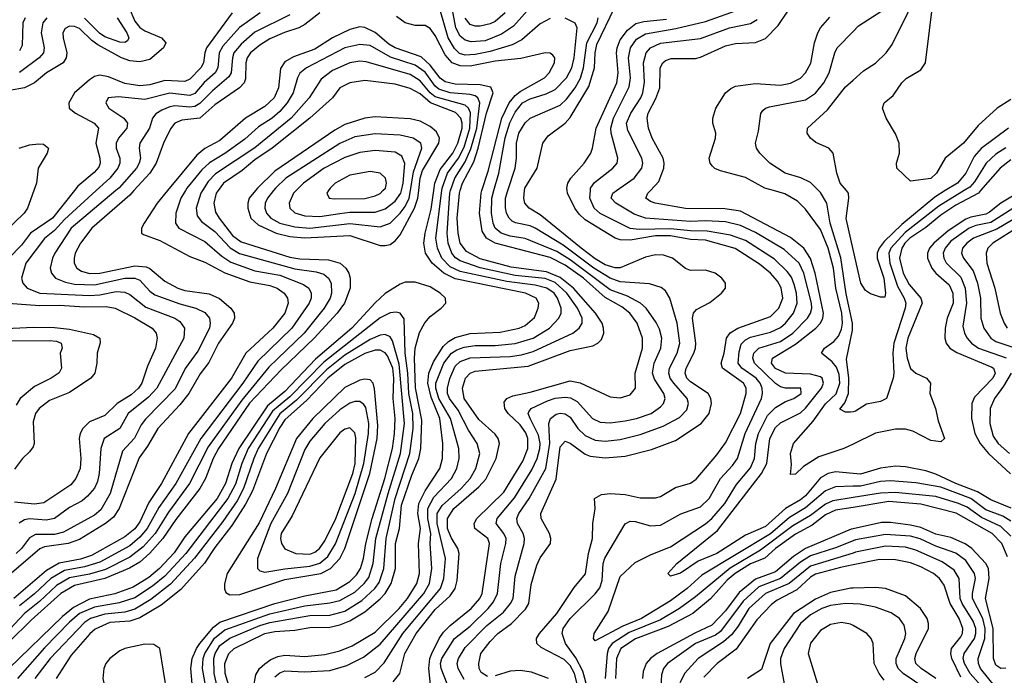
# Model space of a CAD drawing. Header units: inches. Extents: x 1308407 to 1441228, y 959628 to 1036311.
# Tile 90 of 256: x 1356670 to 1360604, y 988063 to 990683. Entities that reach past the tile are written whole.
import ezdxf

# ---------------------------------------------------------------- set-up
doc = ezdxf.new("R2010")
doc.units = ezdxf.units.IN
doc.header["$MEASUREMENT"] = 0
for name, color, linetype in [('B3958', 7, 'Continuous'), ('B3959', 7, 'Continuous'), ('B3968', 7, 'Continuous'), ('B3969', 7, 'Continuous')]:
    doc.layers.add(name, color=color, linetype=linetype)

msp = doc.modelspace()

# ---------------------------------------------------------------- linework, layer by layer
at = {"layer": 'B3958', "color": 5}
for points, elevation in [([(1357126.8, 990000), (1357110, 989981.7), (1356958.6, 989850), (1356913.4, 989790), (1356892.6, 989750), (1356887.9, 989730), (1356888.7, 989710), (1356899.2, 989690), (1356917.8, 989677.8), (1356948.9, 989668.9), (1356990, 989669.6), (1357130, 989699.9), (1357176, 989696), (1357190, 989689.3), (1357250, 989638.2), (1357301.7, 989610), (1357330, 989601.3), (1357427.8, 989587.8), (1357468.3, 989568.3), (1357514.2, 989530), (1357526.9, 989510), (1357528.1, 989490), (1357520.8, 989470), (1357464.2, 989390), (1357426.7, 989313.3), (1357391.6, 989268.4), (1357346.4, 989190), (1357310, 989143.5), (1357223, 989050), (1357181.6, 988978.4), (1357148, 988932), (1357067.9, 988730), (1357044.8, 988695.2), (1357013.1, 988670), (1356910, 988606.2), (1356864.5, 988590), (1356770, 988576.9), (1356751, 988569), (1356600.6, 988439.4)], 3380), ([(1356727.4, 990000), (1356702.3, 989930), (1356688.5, 989910), (1356610, 989833.4)], 3280), ([(1357400.9, 990000), (1357394.6, 989990), (1357375.7, 989930), (1357379.5, 989899.5), (1357396.6, 989876.6), (1357450, 989837.2), (1357511.4, 989771.4), (1357549, 989749), (1357770, 989686.8), (1357855.5, 989675.5), (1357885.7, 989665.7), (1357904.3, 989650), (1357914.5, 989630), (1357916.7, 989590), (1357910.4, 989570), (1357886.4, 989530), (1357806.6, 989430), (1357665.4, 989294.6), (1357557.8, 989162.2), (1357423.3, 988976.7), (1357348.7, 988830), (1357265, 988715), (1357211.2, 988630), (1357163.3, 988576.7), (1357110, 988535.4), (1357013.3, 988486.7), (1356950, 988468.1), (1356870, 988452.9), (1356817.9, 988422.1), (1356750, 988357.7), (1356690, 988310.4), (1356612.8, 988227.2)], 3460), ([(1356889.1, 990000), (1356801.1, 989890), (1356713.3, 989830), (1356678, 989782), (1356627.6, 989730)], 3320), ([(1357463.2, 990000), (1357455.8, 989990), (1357446.3, 989950), (1357453.4, 989913.4), (1357467.5, 989890), (1357521.2, 989821.2), (1357554.7, 989794.7), (1357750, 989734.1), (1357790, 989727.8), (1357903.7, 989723.7), (1357950.8, 989710), (1357973.7, 989690), (1357985.8, 989670), (1357991, 989650), (1357991.1, 989610), (1357967.8, 989550), (1357939.1, 989510), (1357846.3, 989410), (1357715.5, 989284.5), (1357589.1, 989150.9), (1357464.9, 988970), (1357444, 988930), (1357412.2, 988850), (1357389.7, 988810.3), (1357293.9, 988686.1), (1357242.4, 988610), (1357190, 988551.5), (1357150, 988515.9), (1357108.6, 988491.4), (1357010, 988450.6), (1356890, 988421.8), (1356835.2, 988390), (1356716.1, 988283.9), (1356630, 988197.9)], 3480), ([(1357261, 990000), (1357219.9, 989950), (1357167.8, 989870), (1357157.6, 989850), (1357157.1, 989837.1), (1357157.7, 989830), (1357164.9, 989824.9), (1357230, 989800.6), (1357350, 989736.6), (1357410, 989714), (1357490, 989671.9), (1357590, 989635.6), (1357670, 989620.7), (1357699.4, 989610), (1357727, 989590), (1357739.8, 989570), (1357742.9, 989550), (1357729.2, 989510), (1357682.2, 989450), (1357574.4, 989350), (1357516.8, 989250), (1357345.4, 989030), (1357236.7, 988830), (1357186.3, 988753.7), (1357150, 988676), (1357130, 988648.5), (1357090, 988616.3), (1356957.8, 988542.2), (1356913.2, 988526.8), (1356828.1, 988511.9), (1356777.3, 988482.7), (1356647.4, 988370)], 3420), ([(1357054.9, 990000), (1356876.6, 989850), (1356811.3, 989750), (1356801, 989730), (1356792.8, 989690), (1356797.4, 989670), (1356814.2, 989650), (1356853.8, 989633.8), (1356890, 989625.8), (1356970, 989623.7), (1357090, 989650.5), (1357131.1, 989650), (1357150, 989641.6), (1357190, 989598.7), (1357210, 989584), (1357310, 989547.7), (1357373.8, 989530), (1357410, 989512.7), (1357428.4, 989490), (1357432, 989470), (1357428.3, 989450), (1357382, 989358), (1357331, 989289), (1357292, 989208), (1357173.1, 989086.9), (1357155.8, 989064.2), (1357129.1, 989010.9), (1357080.6, 988959.4), (1357032.4, 988790), (1356995, 988725), (1356970, 988703.9), (1356845.1, 988634.9), (1356810, 988625.6), (1356734.2, 988625.8), (1356710, 988612.8), (1356677.6, 988570), (1356656.4, 988550)], 3360), ([(1356976.3, 990000), (1356850, 989885.1), (1356810, 989840.1), (1356770, 989808.3), (1356695.3, 989710), (1356678, 989650), (1356682.6, 989630), (1356700.6, 989610), (1356750.4, 989590), (1356950, 989580.3), (1356990, 989583.1), (1357056.4, 989596.4), (1357090, 989594.8), (1357110, 989584.6), (1357174.7, 989534.7), (1357290, 989490.8), (1357310, 989476.8), (1357329.5, 989450), (1357326, 989410), (1357218.5, 989210), (1357184.9, 989175.1), (1357103.8, 989110), (1357070, 989049.9), (1357007.9, 989010), (1356994.2, 988970), (1356987.9, 988870), (1356981.6, 988838.4), (1356969.1, 988810.9), (1356941.4, 988778.6), (1356920, 988760), (1356870, 988733.7), (1356810, 988689.9), (1356776.2, 988683.8), (1356710, 988688.3), (1356690, 988684), (1356668.8, 988671.2)], 3340), ([(1357332.5, 990000), (1357314.5, 989970), (1357294.3, 989910), (1357293.3, 989870), (1357305.9, 989850), (1357410, 989796.6), (1357478, 989738), (1357514.6, 989714.6), (1357610, 989679.9), (1357710, 989661.9), (1357804.8, 989624.8), (1357825.9, 989610), (1357835.5, 989590), (1357834.3, 989570), (1357826.8, 989550), (1357757.7, 989450), (1357621.6, 989318.4), (1357561.4, 989230), (1357394, 989010), (1357294.4, 988830), (1357226.6, 988733.4), (1357179.9, 988650), (1357150, 988615.7), (1357110, 988581.3), (1356990, 988515.7), (1356930, 988496.4), (1356850, 988482.7), (1356795.1, 988450), (1356730, 988388.5), (1356670, 988341.5)], 3440), ([(1357612, 990000), (1357587.4, 989970), (1357581.6, 989950), (1357581.8, 989930), (1357594, 989890), (1357622.8, 989862.8), (1357694.5, 989830), (1357750, 989816.4), (1357810, 989810.8), (1357990, 989820.1), (1358110, 989781.3), (1358130, 989780.1), (1358150, 989785.3), (1358170, 989799.4), (1358190, 989823.4), (1358248.4, 989930), (1358260.6, 989970), (1358264.5, 990000)], 3520), ([(1357604.9, 988015.1), (1357614.2, 988065.8), (1357629, 988090), (1357650.4, 988109.6), (1357673.6, 988126.4), (1357701.2, 988138.8), (1357730, 988143.3), (1357810, 988138.5), (1357890, 988146.5), (1357950, 988161), (1357999.2, 988180.8), (1358090, 988235.7), (1358186.1, 988330), (1358219.3, 988370), (1358257.4, 988430), (1358267.2, 988470), (1358263.1, 988590), (1358272, 988650), (1358261.4, 988710), (1358265.2, 988750), (1358290, 988800.4), (1358348.8, 988890), (1358360.2, 988930), (1358361.2, 988990), (1358348.8, 989090), (1358314.3, 989174.3), (1358301, 989230), (1358305.2, 989270), (1358323.7, 989316.2), (1358362.4, 989377.6), (1358383.1, 989396.9), (1358410, 989412.6), (1358470, 989428.7), (1358590, 989434.1), (1358666, 989450), (1358690, 989460.5), (1358727, 989493), (1358742.5, 989530), (1358743.9, 989550), (1358733.8, 989570), (1358690.8, 989590), (1358410, 989647.1), (1358365.3, 989670), (1358318.3, 989710), (1358292.3, 989750), (1358285.7, 989790), (1358290.6, 989830), (1358314.7, 989925.3), (1358324.9, 990000)], 3480), ([(1357684.5, 990000), (1357660.3, 989970), (1357651.3, 989950), (1357649.3, 989930), (1357656, 989910), (1357673.5, 989890), (1357710, 989869.3), (1357770, 989854.8), (1357830, 989849.5), (1357990, 989868), (1358110, 989855.4), (1358150, 989870.5), (1358190, 989910.1), (1358210, 989937), (1358226.6, 989970), (1358231.7, 990000)], 3540), ([(1357690, 988056.8), (1357710, 988073.3), (1357730, 988081.2), (1357810, 988077.6), (1357910, 988082.7), (1357977.6, 988102.4), (1358044.3, 988135.7), (1358110, 988188.2), (1358285.4, 988390), (1358307.5, 988430), (1358317.6, 988490), (1358310.6, 988590), (1358312.7, 988630), (1358300.4, 988690), (1358301.1, 988730), (1358325.3, 988774.7), (1358396, 988850), (1358416.3, 988890), (1358425.8, 988930), (1358424.7, 988970), (1358391.8, 989090), (1358345.4, 989170), (1358332.8, 989210), (1358333, 989230), (1358364.4, 989310), (1358395.8, 989350), (1358416.3, 989363.7), (1358445.8, 989374.2), (1358490, 989381.1), (1358570, 989381.4), (1358650, 989389.3), (1358722.5, 989410), (1358787.5, 989450), (1358825, 989490), (1358833.9, 989510), (1358833.9, 989530), (1358819.3, 989570), (1358805.1, 989590), (1358776.7, 989610), (1358730, 989622.7), (1358616.8, 989636.8), (1358430, 989677.1), (1358390, 989695.6), (1358356.4, 989730), (1358339.2, 989770), (1358333.3, 989810), (1358356.4, 990000)], 3460), ([(1357774.6, 990000), (1357764.7, 989990), (1357747.4, 989950), (1357750.1, 989930), (1357770, 989910.7), (1357810, 989898.7), (1357870, 989896), (1357950, 989908.7), (1357990, 989913.4), (1358090, 989914.2), (1358130, 989927.8), (1358170, 989957.4), (1358192.8, 989990), (1358195.3, 990000)], 3560), ([(1357904.1, 990000), (1357898, 989990), (1357906.7, 989970), (1357926.5, 989966.5), (1358050, 989969.1), (1358090, 989978.8), (1358110, 989988.3), (1358121.6, 990000)], 3580), ([(1358050, 988054.6), (1358090, 988076.3), (1358127, 988113), (1358201.5, 988230), (1358351.2, 988410), (1358364.9, 988450), (1358371.3, 988530), (1358338.1, 988670), (1358338.9, 988710), (1358357.9, 988742.1), (1358434.6, 988810), (1358469.9, 988850), (1358492.3, 988890), (1358508.3, 988950), (1358498.2, 988990), (1358463.4, 989043.4), (1358422.7, 989122.7), (1358387.9, 989170), (1358379.9, 989190), (1358379.4, 989210), (1358388.9, 989248.9), (1358410, 989299), (1358430, 989317.6), (1358470, 989331.8), (1358630, 989337.8), (1358675.8, 989344.2), (1358722.5, 989357.5), (1358879.9, 989430), (1358905.9, 989450), (1358917.2, 989470), (1358917.3, 989490), (1358899.5, 989530), (1358856.8, 989590), (1358810, 989632.8), (1358770, 989648.4), (1358650, 989660.4), (1358510, 989691.5), (1358430, 989719.4), (1358411.9, 989731.9), (1358397.5, 989750), (1358382.9, 989790), (1358378.4, 989830), (1358388.9, 989990), (1358392.2, 990000)], 3440), ([(1358163.2, 988036.8), (1358189.1, 988070), (1358209.4, 988150), (1358254.4, 988230), (1358330, 988326.6), (1358390, 988380.6), (1358410.5, 988410), (1358418, 988442), (1358426.5, 988550), (1358421.4, 988570), (1358394.1, 988614.1), (1358379.9, 988650), (1358379.2, 988690), (1358404.7, 988730), (1358504.2, 988815.8), (1358532.6, 988847.4), (1358573.9, 988930), (1358587.6, 988990), (1358582.3, 989010), (1358570, 989026.5), (1358505, 989085), (1358446.7, 989170), (1358439.3, 989210), (1358451.2, 989250), (1358469.9, 989270), (1358490, 989278.9), (1358701.5, 989298.5), (1358870, 989361.1), (1358960.6, 989379.4), (1358980.7, 989390), (1358994.7, 989405.3), (1359003.9, 989430), (1359003.5, 989450), (1358997.2, 989470), (1358970.5, 989510), (1358882.4, 989610), (1358830, 989653.2), (1358775.7, 989675.7), (1358633.8, 989693.8), (1358510, 989727.9), (1358456.1, 989756.1), (1358430.5, 989790), (1358422.6, 989830), (1358418.9, 989890), (1358427.8, 989990), (1358430.8, 990000)], 3420), ([(1358313.6, 988013.6), (1358304.4, 988090), (1358309.3, 988130), (1358316.8, 988150), (1358345.9, 988210), (1358364.1, 988235.9), (1358390, 988262.4), (1358474.7, 988330), (1358509, 988370), (1358518.2, 988390), (1358548, 988590), (1358540.1, 988610), (1358489.2, 988650), (1358485.6, 988670), (1358496.8, 988690), (1358605.1, 988794.9), (1358680.7, 988919.3), (1358701.2, 988970), (1358700.1, 989010), (1358692, 989032), (1358670, 989064.8), (1358622, 989110), (1358608.4, 989130), (1358605.8, 989154.2), (1358617, 989170), (1358640.2, 989179.8), (1358710, 989194.8), (1358870, 989239.6), (1358910, 989232), (1359030, 989175.9), (1359070, 989172.2), (1359110, 989183.8), (1359130.6, 989210), (1359129.1, 989270), (1359158.1, 989370), (1359158.8, 989410), (1359136.9, 989470), (1359108, 989510), (1359076, 989536), (1359010, 989572.8), (1358922.3, 989650), (1358850, 989702.7), (1358790, 989732.9), (1358569.7, 989789.7), (1358535.1, 989810), (1358517.7, 989837.7), (1358508, 989910), (1358514.1, 989990), (1358517.3, 990000)], 3380), ([(1358377.7, 988030), (1358353.9, 988090), (1358351.4, 988110), (1358357.2, 988130), (1358407.5, 988210), (1358470, 988259.6), (1358542.1, 988330), (1358563.4, 988356.6), (1358579, 988390), (1358592.2, 988510), (1358612.9, 988590), (1358613.6, 988610), (1358605.3, 988630), (1358573.5, 988670), (1358577.8, 988690), (1358647.1, 988772.9), (1358716.1, 988883.9), (1358738, 988930), (1358748, 988970), (1358749.5, 988990), (1358743.4, 989023.4), (1358709.3, 989090), (1358702.2, 989110), (1358704.1, 989115.9), (1358713.4, 989130), (1358779.6, 989160.4), (1358810, 989170.3), (1358850, 989175.3), (1358871.6, 989171.6), (1358898, 989158), (1358959.5, 989090), (1358990, 989074.3), (1359030, 989072.7), (1359090, 989080.5), (1359135.1, 989090), (1359193, 989110), (1359230, 989135.5), (1359242.8, 989150), (1359249.4, 989170), (1359244.5, 989190), (1359207.1, 989247.1), (1359199.1, 989270), (1359205.9, 989310), (1359232.2, 989370), (1359236, 989410), (1359226.6, 989446.6), (1359213.2, 989473.2), (1359173.9, 989530), (1359150.2, 989550.2), (1359098.3, 989578.3), (1359030, 989603.8), (1358870, 989723.1), (1358816.8, 989756.8), (1358690, 989808.1), (1358630, 989818.4), (1358594.4, 989830), (1358570.7, 989850), (1358562.1, 989870), (1358555.1, 989910), (1358557.3, 989970), (1358565.3, 990000)], 3360), ([(1358446.3, 988046.3), (1358422.2, 988090), (1358418, 988110), (1358423.3, 988130), (1358450, 988174.1), (1358537.1, 988262.9), (1358603.9, 988316.1), (1358631.8, 988350), (1358641.3, 988370), (1358650, 988459.5), (1358685.4, 988590), (1358686.7, 988610), (1358681.8, 988630), (1358658.7, 988670), (1358657, 988690), (1358664.9, 988710), (1358706, 988770), (1358772.2, 988890), (1358789, 988990), (1358784.3, 989070), (1358790.6, 989089.4), (1358813.8, 989106.2), (1358830, 989110.7), (1358850, 989108.5), (1358870, 989094.7), (1358900.5, 989050), (1358930, 989021.5), (1358970, 989002.3), (1359010, 988998.3), (1359070, 989005.3), (1359150, 989025.2), (1359241.4, 989058.6), (1359306.2, 989093.8), (1359335.5, 989124.5), (1359342.5, 989150), (1359337, 989170), (1359283.6, 989230), (1359269.6, 989250), (1359263.8, 989270), (1359266.9, 989290), (1359297.2, 989350), (1359307.8, 989390), (1359296.7, 989470), (1359268, 989570), (1359250, 989599.8), (1359232.9, 989612.9), (1359187.1, 989627.1), (1359070, 989635.8), (1359030, 989649.7), (1358964.1, 989690), (1358841.6, 989781.6), (1358730, 989849.3), (1358710, 989858.9), (1358651.1, 989871.1), (1358638.5, 989878.5), (1358625.5, 989890), (1358615.7, 989910), (1358610.9, 989930.9), (1358611.6, 989970), (1358621.2, 990000)], 3340), ([(1358539.3, 988059.3), (1358514.3, 988074.3), (1358506.5, 988090), (1358504.6, 988110), (1358513.4, 988150), (1358550, 988198.7), (1358580.9, 988230), (1358635.6, 988270), (1358691.8, 988328.2), (1358703.9, 988350), (1358713.9, 988426.1), (1358736.5, 988503.5), (1358750, 988533.2), (1358791.6, 988590), (1358792.8, 988610), (1358787, 988630), (1358753.9, 988690), (1358752.5, 988710), (1358813.3, 988846.7), (1358830, 988975.6), (1358850, 988998.9), (1358870, 988990.5), (1358930, 988947.3), (1358950, 988938.9), (1359010, 988931.8), (1359090, 988938.6), (1359194.1, 988965.9), (1359290, 989001.2), (1359392.8, 989070), (1359424.7, 989110), (1359434.2, 989150), (1359431.5, 989170), (1359420.9, 989190), (1359350, 989235.5), (1359335.2, 989250), (1359328.6, 989270), (1359333.3, 989290), (1359364.4, 989350), (1359370.2, 989370), (1359371.7, 989390), (1359358.1, 989490), (1359362.3, 989510), (1359374.5, 989525.5), (1359427.1, 989552.9), (1359474, 989590), (1359489.8, 989610), (1359490.9, 989630), (1359475.8, 989650), (1359448.4, 989670), (1359410, 989682.5), (1359350, 989680.2), (1359330, 989689.1), (1359278.6, 989730), (1359242.5, 989742.5), (1359210, 989742.8), (1359170, 989733.7), (1359070, 989690.9), (1359049, 989691), (1359010, 989703.3), (1358970, 989726.8), (1358913.1, 989770), (1358750, 989903.5), (1358706.4, 989930), (1358689, 989950), (1358684.1, 989970), (1358687.9, 990000)], 3320), ([(1358910, 987982.4), (1358886.5, 988070), (1358870, 988102.1), (1358846.3, 988126.3), (1358754.2, 988174.2), (1358736, 988190), (1358734.8, 988210), (1358746.7, 988230), (1358816.9, 988310), (1358885.9, 988414.1), (1358931.4, 988468.6), (1358942.4, 988550), (1358959.1, 988610), (1358960.4, 988670), (1358969.9, 988730), (1358967.1, 988770), (1358994.6, 988785.4), (1359030, 988790.1), (1359090, 988785.8), (1359150, 988772.5), (1359210, 988772.3), (1359230, 988778.1), (1359290, 988813.9), (1359350, 988830.8), (1359373.1, 988846.9), (1359456.2, 988943.8), (1359490, 988991.9), (1359550, 989108.8), (1359573, 989190), (1359572.3, 989210), (1359562.2, 989230), (1359478.4, 989290), (1359472.9, 989310), (1359484.9, 989350), (1359493.6, 989410), (1359508.3, 989431.7), (1359539.2, 989450), (1359670, 989496.5), (1359703.9, 989530), (1359719.5, 989570), (1359712, 989612), (1359697.5, 989637.5), (1359670.3, 989670), (1359626.6, 989706.6), (1359528.5, 989768.5), (1359410, 989801.6), (1359350, 989804.8), (1359270, 989819.7), (1359210, 989819.1), (1359110, 989802.5), (1359070, 989802.9), (1359050, 989809.9), (1358930, 989883.2), (1358905.6, 989905.6), (1358887.9, 989930), (1358858.4, 989990), (1358857.1, 990000)], 3280), ([(1358941.5, 988001.5), (1358920, 988080), (1358892.8, 988132.8), (1358850.4, 988190), (1358837.9, 988230), (1358841.5, 988250), (1358870, 988290.9), (1358970, 988389.1), (1358987.6, 988412.4), (1358997.7, 988442.3), (1359001.1, 988510), (1359008, 988532), (1359090, 988668), (1359110, 988679.7), (1359130, 988678.4), (1359190, 988660.7), (1359230, 988663.3), (1359311.2, 988708.8), (1359390, 988736.1), (1359425.5, 988770), (1359469.7, 988850.3), (1359518.5, 988901.5), (1359537.8, 988930), (1359568.3, 989030), (1359633.5, 989170), (1359638.5, 989190), (1359636.5, 989210), (1359628.1, 989230), (1359612.5, 989250), (1359555.3, 989290), (1359540.4, 989310), (1359544.6, 989355.4), (1359553.5, 989386.5), (1359570, 989403.3), (1359590, 989414.5), (1359670, 989434.5), (1359710, 989453.2), (1359730, 989470.5), (1359761.5, 989510), (1359777.2, 989550), (1359774, 989590), (1359764.9, 989624.9), (1359753.5, 989653.5), (1359737.1, 989677.1), (1359686.5, 989726.5), (1359570, 989801.1), (1359510, 989821.9), (1359417.3, 989837.3), (1359350, 989838.7), (1359270, 989847.8), (1359145, 989845), (1359110, 989849.1), (1358990, 989909), (1358965.1, 989930), (1358948.4, 989970), (1358950.3, 990000)], 3260), ([(1360000, 988818.7), (1359930, 988817.1), (1359890, 988800.9), (1359810, 988732.3), (1359745.5, 988694.5), (1359670.7, 988629.3), (1359396.1, 988463.9), (1359337.3, 988410), (1359270, 988360.4), (1359155.1, 988290), (1359079.7, 988260.3), (1358970, 988200.5), (1358962.3, 988210), (1358965, 988230), (1359021.7, 988318.3), (1359070, 988457.8), (1359130, 988513.7), (1359193.4, 988546.6), (1359270, 988576.9), (1359410, 988668.1), (1359436, 988690), (1359487.1, 988750), (1359534.5, 988825.5), (1359590, 988892.5), (1359606.7, 988930), (1359611.5, 988990), (1359621.5, 989030), (1359658.3, 989101.7), (1359690, 989133.6), (1359730, 989157.4), (1359763, 989170), (1359793.2, 989190), (1359790.7, 989210.7), (1359730, 989211.1), (1359710, 989216.2), (1359690, 989229.1), (1359606.4, 989310), (1359599.6, 989330), (1359604.1, 989350), (1359623.8, 989370), (1359710, 989397.7), (1359758.6, 989430), (1359817.9, 989490), (1359830.2, 989510), (1359835.1, 989530), (1359834, 989550), (1359802.8, 989670), (1359784.6, 989710), (1359725.1, 989765.1), (1359610, 989832.4), (1359550, 989860.8), (1359490, 989875.1), (1359410, 989879), (1359350, 989876), (1359170, 989890.2), (1359125.8, 989905.8), (1359052.2, 989950), (1359033.9, 989970), (1359040.5, 989990), (1359054.7, 990000)], 3240), ([(1360000, 988870.2), (1359930, 988876.8), (1359900.1, 988870), (1359870, 988852.5), (1359810, 988780.7), (1359790, 988764.7), (1359729.5, 988730.5), (1359650, 988658.3), (1359570, 988623.7), (1359455.9, 988550), (1359380.5, 988519.5), (1359310, 988471.6), (1359270, 988459.7), (1359260.5, 988470), (1359296, 988510), (1359458.5, 988641.5), (1359634.4, 988870), (1359655.7, 988910), (1359667.3, 989010), (1359690, 989053.1), (1359710, 989071.5), (1359790, 989112.4), (1359810, 989130.6), (1359873.7, 989210), (1359882.4, 989230), (1359877.1, 989250), (1359870, 989255.8), (1359830, 989266.8), (1359730, 989270), (1359690, 989289.3), (1359673.5, 989310), (1359678.4, 989330), (1359770, 989387), (1359850.6, 989450), (1359870, 989470.1), (1359879.2, 989490), (1359881.4, 989510), (1359848.5, 989670), (1359830, 989728.3), (1359803.4, 989770), (1359750, 989813.2), (1359550, 989918), (1359487.4, 989927.4), (1359330, 989928.1), (1359209.6, 989950), (1359190, 989956.5), (1359171.6, 989970), (1359180.5, 989990), (1359190.1, 990000)], 3220), ([(1360000, 988987.4), (1359963.5, 988970), (1359863.3, 988936.7), (1359801.8, 988898.2), (1359770, 988866.7), (1359750, 988866.3), (1359754.2, 988905.8), (1359749.7, 988950), (1359762.1, 988990), (1359840.6, 989079.4), (1359890, 989147.4), (1359931.8, 989188.2), (1359946.4, 989230), (1359944.9, 989264.9), (1359934.1, 989294.1), (1359916.5, 989316.5), (1359873.8, 989350), (1359886, 989370), (1359922.5, 989397.5), (1359941.1, 989418.9), (1359953.8, 989446.2), (1359958.3, 989470), (1359955.3, 989510), (1359931.6, 989610), (1359921.7, 989690), (1359900.6, 989770), (1359870, 989844.5), (1359810, 989926.4), (1359778.4, 989958.4), (1359726.7, 989986.7), (1359681.6, 990000)], 3180), ([(1360000, 989116.6), (1359990, 989114.3), (1359970, 989115.1), (1359947.2, 989127.2), (1359967.4, 989152.6), (1359981, 989190), (1359982.5, 989250), (1359973.4, 989326.6), (1359997.2, 989442.8), (1359997.8, 989470), (1359971.8, 989588.2), (1359951.5, 989731.5), (1359908.6, 989870), (1359894.8, 989950), (1359870, 989991.9), (1359861.9, 990000)], 3160), ([(1360000, 989764.7), (1359971.7, 989888.3), (1359983.5, 989970), (1359981.6, 989990), (1359973.3, 990000)], 3140), ([(1357510.6, 988010), (1357491.8, 988070), (1357489.5, 988110), (1357505.6, 988150), (1357527.2, 988170), (1357650, 988229.8), (1357690, 988238.3), (1357770, 988243.9), (1357830, 988253.9), (1357910, 988255.6), (1357950, 988265.2), (1357990, 988281.2), (1358050, 988317.2), (1358110, 988368.6), (1358130.2, 988390), (1358154.4, 988430), (1358171.4, 988490), (1358172.5, 988590), (1358187.3, 988650), (1358196.4, 988743.6), (1358236.9, 988863.1), (1358265.7, 988930), (1358273.3, 988970), (1358276.6, 989083.4), (1358252.2, 989212.2), (1358247.4, 989330), (1358250, 989370), (1358267.5, 989432.5), (1358288.4, 989471.6), (1358310, 989497.3), (1358353.8, 989530), (1358372.6, 989550), (1358371.1, 989570), (1358350.9, 989590), (1358310, 989614.9), (1358250, 989634.7), (1358210, 989633.7), (1358190, 989626.8), (1358130, 989588.7), (1358090, 989551.4), (1357997.9, 989450), (1357852.9, 989327.1), (1357730, 989197.2), (1357660.4, 989139.6), (1357546, 988970), (1357517.7, 988910), (1357493.1, 988830), (1357459.6, 988770), (1357330, 988616.4), (1357287.8, 988552.2), (1357228.7, 988490), (1357186.3, 988453.7), (1357124.3, 988415.7), (1357050, 988388.9), (1356950, 988367.2), (1356885.2, 988334.8), (1356841.3, 988298.7), (1356627.1, 988090)], 3520), ([(1356623.8, 989550), (1356750, 989540.5), (1356830, 989542.7), (1356930, 989535.2), (1357016.5, 989536.5), (1357051.3, 989530), (1357130, 989491.9), (1357199.1, 989450), (1357215.3, 989430), (1357220.1, 989410), (1357212.4, 989370), (1357181.3, 989298.7), (1357158.2, 989230), (1357145, 989210), (1357116.1, 989183.9), (1357059.9, 989150), (1357010, 989101), (1356950, 989076.3), (1356922.1, 989050), (1356912.2, 989030), (1356908.7, 989010), (1356915.3, 988930), (1356912.2, 988890), (1356894.6, 988850), (1356875.2, 988824.8), (1356767.2, 988752.8), (1356730, 988747.2), (1356650, 988755.1)], 3320), ([(1357490, 987886), (1357447.4, 988070), (1357446.3, 988130), (1357451.6, 988150), (1357470, 988182.6), (1357510, 988212.2), (1357630, 988262.6), (1357670, 988274.3), (1357830, 988302), (1357910, 988304.2), (1357970, 988319.6), (1358037.9, 988362.1), (1358089.6, 988410), (1358106.1, 988433.9), (1358125.1, 988490), (1358134, 988610), (1358170.5, 988770), (1358229.6, 988950), (1358242.5, 989050), (1358240.5, 989110), (1358225.7, 989190), (1358221.7, 989270), (1358211, 989350), (1358207, 989487), (1358190.9, 989510), (1358174.2, 989514.2), (1358150, 989511.3), (1358110, 989491.9), (1357885.4, 989314.6), (1357750, 989175.5), (1357680.8, 989119.2), (1357582.9, 988970), (1357557.4, 988910), (1357532.5, 988827.5), (1357502, 988770), (1357334.2, 988550), (1357250, 988459.3), (1357200.7, 988419.3), (1357130, 988373.2), (1357067.5, 988352.5), (1356970, 988335.4), (1356909.8, 988310), (1356870, 988276), (1356770, 988173.8), (1356661.3, 988050)], 3540), ([(1356504.1, 989444.1), (1356726.2, 989453.8), (1356810, 989453.4), (1356870, 989446.7), (1356965.3, 989425.3), (1356990.2, 989410), (1356991.7, 989391.7), (1356979.8, 989350), (1356978.9, 989310), (1356970.8, 989270), (1356954.7, 989250), (1356870, 989192.9), (1356790, 989161.7), (1356747.9, 989130), (1356733.7, 989110), (1356723.8, 989076.2), (1356728, 988990), (1356724, 988976), (1356710, 988955.7), (1356682, 988930), (1356650, 988886.7)], 3280), ([(1356570, 989399.4), (1356790, 989401.7), (1356817.8, 989397.8), (1356835.9, 989390), (1356840.6, 989370), (1356831.8, 989350), (1356837.4, 989290), (1356827.8, 989272.2), (1356796.1, 989250), (1356730, 989217.9), (1356671.8, 989170), (1356656.7, 989143.3)], 3260), ([(1357425.8, 987950), (1357400.9, 988090), (1357403.6, 988130), (1357409.8, 988150), (1357448.6, 988211.4), (1357490, 988245), (1357670, 988309.2), (1357810, 988341.1), (1357910, 988352.5), (1357950, 988361.7), (1358010, 988395.9), (1358047.1, 988430), (1358065.3, 988454.7), (1358083.2, 988510), (1358093.8, 988610), (1358142.1, 988790), (1358191.3, 988950), (1358207.8, 989070), (1358187.1, 989307.1), (1358160.2, 989400.2), (1358150, 989415.8), (1358130, 989424.8), (1358110, 989422.9), (1358070, 989405.3), (1357970, 989342.4), (1357895.7, 989284.3), (1357776.7, 989163.3), (1357710, 989108.3), (1357623.4, 988970), (1357605.5, 988930), (1357564.6, 988810), (1357538.9, 988761.1), (1357481.8, 988678.2), (1357369, 988531), (1357272.5, 988427.5), (1357194.2, 988365.8), (1357130, 988327.2), (1357090, 988315.8), (1357010, 988308), (1356953.9, 988290), (1356930, 988274.7), (1356792.1, 988130), (1356730.5, 988050)], 3560), ([(1357359.4, 988030), (1357354.7, 988090), (1357359.7, 988130), (1357376.8, 988170), (1357390.8, 988190), (1357444.2, 988255.8), (1357470, 988275.5), (1357690, 988350.2), (1357810, 988380.3), (1357934.8, 988405.2), (1357990, 988438.8), (1358015.4, 988464.6), (1358031.7, 988490), (1358044.2, 988530), (1358052.7, 988590), (1358078.5, 988690), (1358129, 988850), (1358159.9, 988970), (1358168.5, 989028.5), (1358171.1, 989090), (1358162.6, 989170), (1358165.4, 989250), (1358161, 989290), (1358139.6, 989339.6), (1358130, 989352.4), (1358110, 989363.1), (1358090, 989362.7), (1358050, 989349.7), (1357970, 989305.2), (1357902, 989250), (1357817.1, 989162.9), (1357730, 989084.3), (1357710, 989054.1), (1357656.6, 988950), (1357600, 988800), (1357573.2, 988746.8), (1357518.1, 988661.9), (1357450, 988573.8), (1357408.6, 988511.4), (1357314.2, 988405.8), (1357236, 988344), (1357150, 988293), (1357110, 988279.9), (1357030, 988274.6), (1356972, 988248), (1356950.7, 988229.3), (1356876.6, 988143.4), (1356815.8, 988050)], 3580), ([(1360000, 988773.2), (1359919.6, 988760.4), (1359890, 988747.3), (1359830, 988701.6), (1359759.5, 988660.5), (1359630, 988563.5), (1359508.3, 988491.7), (1359370, 988376.3), (1359306.5, 988330), (1359230, 988285.7), (1359105.1, 988234.9), (1359036.9, 988190), (1359022.9, 988170), (1359017.5, 988150), (1359010, 988050)], 3260), ([(1360000, 988734.1), (1359930, 988722.8), (1359890, 988704.6), (1359836.7, 988663.3), (1359770, 988627), (1359689.9, 988570.1), (1359647.9, 988532.1), (1359590, 988509.2), (1359529.3, 988470), (1359497.1, 988442.9), (1359430, 988369), (1359359.5, 988310), (1359261.3, 988258.7), (1359130.2, 988209.8), (1359072, 988170), (1359055.4, 988130), (1359050.3, 988050.3)], 3280), ([(1360000, 988649), (1359992.6, 988647.4), (1359810.1, 988570), (1359762.2, 988537.8), (1359690, 988476.4), (1359610, 988447.8), (1359545.2, 988394.8), (1359490, 988320.7), (1359436, 988264), (1359368, 988232), (1359217.4, 988150), (1359190.5, 988130), (1359173.9, 988110), (1359161.6, 988078.4), (1359159.1, 988050)], 3320), ([(1360000, 988600.5), (1359930, 988572.4), (1359830, 988541), (1359790, 988516), (1359710, 988450.5), (1359623.6, 988416.4), (1359560.6, 988359.4), (1359470, 988238), (1359450, 988223.6), (1359370, 988189.9), (1359259.1, 988110), (1359242.7, 988090), (1359234.2, 988065.8), (1359229.8, 987970)], 3340), ([(1360000, 988551.9), (1359830, 988499.8), (1359745, 988430), (1359650, 988389.7), (1359584, 988330), (1359540.7, 988259.3), (1359514.5, 988225.5), (1359482.9, 988197.1), (1359381.3, 988130), (1359327.6, 988072.4), (1359307.2, 988032.8)], 3360), ([(1360000, 988504.8), (1359950, 988494.7), (1359850, 988467.1), (1359830, 988455.4), (1359774.6, 988405.4), (1359696.4, 988363.6), (1359673.9, 988346.1), (1359615.5, 988284.5), (1359532.4, 988167.6), (1359456.5, 988110), (1359403.9, 988056.1)], 3380), ([(1360000, 988411.4), (1359991.1, 988411.1), (1359910, 988394.7), (1359850, 988367.9), (1359762.1, 988310), (1359668.5, 988190), (1359634, 988086), (1359578.1, 988050)], 3420), ([(1360000, 988349.1), (1359970, 988350.2), (1359910, 988342.2), (1359874.6, 988330), (1359830, 988304.5), (1359790, 988270.3), (1359724.6, 988170), (1359710, 988131.2), (1359709.7, 988109.7), (1359724.8, 988030)], 3440), ([(1360000, 988261.8), (1359990, 988267.6), (1359953.8, 988273.8), (1359910, 988266.2), (1359870, 988243), (1359830, 988192), (1359820.5, 988150), (1359857.6, 988030), (1359863.5, 987990), (1359858.1, 987970), (1359819, 987921), (1359804.9, 987895.1), (1359789.3, 987830), (1359768.7, 987770), (1359765.2, 987750), (1359770.8, 987730), (1359790, 987710.1), (1359827, 987687), (1359845, 987670), (1359891.3, 987611.3), (1359930.1, 987550), (1360000, 987494.4)], 3460), ([(1358783.2, 988050), (1358715.3, 988075.3), (1358670, 988082.7), (1358630, 988079.5), (1358570, 988061.7)], 3320)]:
    msp.add_lwpolyline(points, dxfattribs=dict(at, elevation=elevation))
for points, elevation in [([(1358050, 989247.1), (1358030, 989242.8), (1357970, 989212.7), (1357842.1, 989090), (1357776.6, 989010), (1357692.4, 988810), (1357627.1, 988672.9), (1357499.7, 988470), (1357489.2, 988429.2), (1357488.7, 988408.7), (1357494.6, 988394.6), (1357510, 988385), (1357550, 988386.5), (1357730, 988445.8), (1357873.9, 988470), (1357912.8, 988490), (1357949.6, 988530.4), (1357969.5, 988570.5), (1358069.3, 988870), (1358098.8, 989010), (1358101.5, 989061.5), (1358087.4, 989207.4), (1358083.1, 989230), (1358070, 989244.5)], 3620), ([(1358010, 989157.7), (1357990, 989150.3), (1357950, 989124.7), (1357889.3, 989070), (1357830, 988999.4), (1357810, 988965.4), (1357741, 988790), (1357673.5, 988670), (1357620.4, 988530), (1357620.2, 988490), (1357630, 988481), (1357650, 988475.3), (1357730, 988489.4), (1357830, 988499.2), (1357870, 988511.6), (1357902.1, 988537.9), (1357931.7, 988588.3), (1358011, 988790), (1358045.1, 988910), (1358064.6, 989030), (1358065.1, 989070), (1358053, 989133), (1358045.5, 989145.5), (1358030, 989157.7)], 3640), ([(1357990, 989051.9), (1357970, 989046.7), (1357950, 989032.2), (1357870, 988931.9), (1357758.9, 988701.1), (1357714.5, 988630), (1357711.9, 988610), (1357716.4, 988590), (1357730, 988568.1), (1357773.7, 988550), (1357830, 988546.9), (1357850, 988555.2), (1357868.6, 988570), (1357890, 988601.1), (1357933.8, 988690), (1358001.7, 988870), (1358010.3, 988910), (1358012.8, 989012.8), (1358010, 989032.4)], 3660), ([(1357170, 988188), (1357090.3, 988170), (1357070, 988160.8), (1357030.1, 988130), (1357015, 988110), (1357006.1, 988090), (1357003.1, 988050), (1357011.9, 988010), (1357044.7, 987950), (1357070.3, 987870.3), (1357090, 987843.8), (1357130, 987823.8), (1357190, 987817.2), (1357250, 987826.4), (1357286, 987850), (1357294.7, 987870), (1357295, 987890), (1357290, 987913.2), (1357259.4, 987990), (1357230.4, 988170.4), (1357206.7, 988186.7)], 3620)]:
    msp.add_lwpolyline(points, close=True, dxfattribs=dict(at, elevation=elevation))
at = {"layer": 'B3959', "color": 5}
for points, elevation in [([(1359190.1, 990000), (1359224.2, 990035.8), (1359244, 990090), (1359245.5, 990110), (1359240.9, 990130), (1359196.7, 990210), (1359183.1, 990250), (1359176.9, 990290), (1359181.3, 990310), (1359212.3, 990367.7), (1359227.4, 990410), (1359229.9, 990490), (1359239.6, 990510), (1359250, 990519.4), (1359272.6, 990527.4), (1359370, 990527.5), (1359390, 990532.6), (1359490, 990578.3), (1359530, 990587.5), (1359610, 990591.7), (1359650, 990607.9), (1359700.8, 990659.2), (1359772.3, 990767.7)], 3220), ([(1357108.3, 990730), (1357130, 990677.1), (1357150, 990652), (1357170, 990638.1), (1357237.3, 990610), (1357254, 990590), (1357244.4, 990570), (1357190, 990523.6), (1357150, 990514.5), (1357110, 990518.4), (1357077.6, 990530), (1356982.4, 990582.4), (1356959.1, 990599.1), (1356910, 990647.4), (1356890, 990656.2), (1356870, 990657.2), (1356852, 990648), (1356843.4, 990630), (1356843.9, 990610), (1356858.2, 990550), (1356856.2, 990530), (1356843.6, 990510), (1356777.2, 990470), (1356730, 990430), (1356689.8, 990410.2), (1356630, 990400.4)], 3280), ([(1358710, 990731.3), (1358642.7, 990657.3), (1358595.5, 990624.5), (1358530, 990599), (1358474.6, 990594.6), (1358450, 990600.6), (1358430, 990617.1), (1358412.7, 990650), (1358394.8, 990750)], 3340), ([(1358687.9, 990000), (1358689.2, 990010), (1358738.2, 990090), (1358760.2, 990190), (1358781.6, 990218.4), (1358850, 990269.6), (1358870, 990292.1), (1358944, 990416), (1358966.9, 990490), (1358969.8, 990550), (1358976.3, 990583.7), (1359046.2, 990730)], 3320), ([(1356779.4, 990690), (1356762.7, 990670), (1356756.5, 990630), (1356768.8, 990570), (1356765.6, 990550), (1356748.4, 990530), (1356670, 990472)], 3260), ([(1356692.8, 990690), (1356682.4, 990670), (1356680.3, 990579.7), (1356670, 990559)], 3240), ([(1357519.3, 990710), (1357417, 990570), (1357409.5, 990550), (1357405.3, 990510), (1357393.8, 990490), (1357350, 990444.7), (1357330, 990436.4), (1357250, 990439.7), (1357190, 990422.7), (1357150, 990418.4), (1357090, 990428.1), (1357025.6, 990454.4), (1356990, 990461.6), (1356970, 990455.5), (1356950, 990442.2), (1356889.1, 990390), (1356867.3, 990350), (1356867.8, 990330), (1356893.7, 990310), (1356968.2, 990270), (1356984.8, 990250), (1356974.9, 990190), (1356990.8, 990130), (1356992, 990110), (1356986, 990094), (1356967.5, 990072.5), (1356902.8, 990017.2), (1356889.1, 990000)], 3320), ([(1357059.8, 990690), (1357099.1, 990630), (1357105.9, 990610), (1357101.1, 990598.9), (1357090, 990591.5), (1357070, 990593.5), (1357010, 990614.8), (1356989.2, 990629.2), (1356930, 990689.4)], 3260), ([(1357630.7, 990710), (1357548.9, 990651.1), (1357482.4, 990577.6), (1357467.5, 990550), (1357462.6, 990490), (1357451.4, 990470), (1357407.9, 990432.1), (1357370, 990388), (1357350, 990379.4), (1357270, 990388.9), (1357170, 990363.7), (1357065.6, 990374.4), (1357024.6, 990370), (1357014.2, 990350), (1357026.5, 990330), (1357087.1, 990290), (1357101.4, 990270), (1357098.4, 990250), (1357065.7, 990210), (1357055.5, 990190), (1357055.9, 990170), (1357070.1, 990130), (1357070.1, 990110), (1357062.3, 990090), (1357030.6, 990049.4), (1356976.3, 990000)], 3340), ([(1357750, 990702.5), (1357610, 990632.8), (1357555, 990585), (1357526.4, 990550), (1357520.5, 990530), (1357514.9, 990470), (1357506, 990454), (1357441, 990399), (1357390, 990348.3), (1357370, 990336.1), (1357350, 990332.7), (1357290, 990338.2), (1357270, 990334.9), (1357238.1, 990321.9), (1357213.9, 990306.1), (1357201.5, 990290), (1357188.9, 990250), (1357150.1, 990190), (1357147.9, 990170), (1357152.9, 990130), (1357148.3, 990110), (1357136.5, 990090), (1357068.5, 990011.5), (1357054.9, 990000)], 3360), ([(1357869.1, 990710), (1357810, 990663.8), (1357786.3, 990650), (1357728.6, 990631.4), (1357670, 990606), (1357630, 990580.9), (1357593.2, 990550), (1357579.6, 990530), (1357573.9, 990510), (1357573.2, 990446.8), (1357566.9, 990430), (1357549.3, 990410.7), (1357450, 990342.7), (1357390.4, 990289.6), (1357318.6, 990281.4), (1357290, 990269.2), (1357273.5, 990246.5), (1357244.6, 990190), (1357216.2, 990110), (1357191, 990070), (1357126.8, 990000)], 3380), ([(1358517.3, 990000), (1358542.1, 990077.9), (1358596.1, 990290), (1358626.3, 990350), (1358650, 990379.8), (1358670, 990396.1), (1358766.7, 990450), (1358785.6, 990470), (1358807.3, 990510), (1358808.5, 990530), (1358801, 990541), (1358790, 990549.7), (1358770, 990549.8), (1358672.3, 990527.7), (1358570, 990517), (1358470, 990497.4), (1358430, 990497.9), (1358398.2, 990510), (1358370, 990542.6), (1358330, 990619.4), (1358310, 990647.2), (1358290, 990659.1), (1358250, 990659.2), (1358210, 990669.9), (1358175.5, 990695.5)], 3380), ([(1358790, 990687.5), (1358750, 990666), (1358677.2, 990602.8), (1358637.8, 990582.2), (1358550, 990556.4), (1358490, 990544.1), (1358450, 990541), (1358427.9, 990547.9), (1358407.4, 990567.4), (1358382.8, 990610), (1358350, 990720.3)], 3360), ([(1358610.2, 990709.8), (1358570, 990676.1), (1358550, 990665.9), (1358510, 990656.5), (1358490, 990657), (1358470, 990664.1), (1358449.6, 990689.6)], 3320), ([(1358565.3, 990000), (1358584.1, 990070), (1358610, 990210.9), (1358629.1, 990270.9), (1358650, 990313.2), (1358679.9, 990350), (1358710, 990366.8), (1358773.8, 990386.2), (1358810, 990403.3), (1358855.1, 990450), (1358876.9, 990490), (1358885.7, 990530), (1358897.1, 990650), (1358889.4, 990669.4), (1358849.1, 990689.1)], 3360), ([(1358621.2, 990000), (1358649.9, 990090.1), (1358655.4, 990130), (1358654.8, 990190), (1358664.9, 990230), (1358690, 990271.2), (1358710, 990289.1), (1358830, 990341.5), (1358855.2, 990364.8), (1358890, 990410.5), (1358910.5, 990449.5), (1358923.4, 990490), (1358936.7, 990590), (1358976.9, 990670), (1358981.3, 990690)], 3340), ([(1358950.3, 990000), (1358950.9, 990010), (1358967.2, 990032.8), (1359039.8, 990090), (1359057.5, 990110), (1359060.6, 990130), (1359033.5, 990230), (1359032.2, 990250), (1359042.3, 990290), (1359105.6, 990414.4), (1359111, 990450), (1359103.2, 990530), (1359110.3, 990570), (1359134.5, 990605.5), (1359170, 990626.9), (1359292.2, 990647.8), (1359410, 990675.2), (1359553.5, 990726.5)], 3260), ([(1359681.6, 990000), (1359647.9, 990010), (1359570, 990052.5), (1359470, 990078.8), (1359447.8, 990087.8), (1359437.7, 990097.7), (1359428.9, 990110), (1359425.5, 990130), (1359449.8, 990210), (1359451.6, 990230), (1359439.8, 990270), (1359439.3, 990290), (1359452.2, 990330), (1359490, 990390.2), (1359511.6, 990408.4), (1359530, 990416.6), (1359610, 990428.3), (1359710, 990421.3), (1359750.6, 990429.4), (1359790.2, 990449.8), (1359810, 990470.2), (1359830.6, 990509.4), (1359845.7, 990590), (1359859, 990630), (1359870, 990650.9), (1359907.5, 990692.5)], 3180), ([(1358430.8, 990000), (1358440.1, 990030), (1358484.4, 990115.6), (1358502.4, 990170), (1358535.9, 990310), (1358562.6, 990390), (1358553.2, 990413.2), (1358510, 990422.6), (1358410, 990424.9), (1358370, 990434.6), (1358350, 990449.4), (1358310, 990501.3), (1358273.8, 990533.8), (1358170, 990570), (1358145.2, 990585.2), (1358090, 990631.3), (1358050, 990652.3), (1358030, 990653.8), (1357990, 990644), (1357919.6, 990610), (1357850, 990564.7), (1357765, 990535), (1357730, 990514.6), (1357711.9, 990488.1), (1357704.4, 990410), (1357687.2, 990370), (1357650, 990336), (1357572, 990290), (1357470, 990199.8), (1357410, 990167.8), (1357378, 990142), (1357261, 990000)], 3420), ([(1358857.1, 990000), (1358855.8, 990010), (1358860.1, 990030), (1358871.8, 990050), (1358925.1, 990110), (1358951.6, 990150), (1358959.3, 990170), (1358972.9, 990250), (1359055.8, 990430), (1359061.7, 990470), (1359055.1, 990550), (1359057.5, 990570), (1359070, 990602.7), (1359098.8, 990641.2), (1359132.5, 990667.5), (1359164.1, 990675.9), (1359254.6, 990685.4)], 3280), ([(1359054.7, 990000), (1359125.5, 990050), (1359156.6, 990090), (1359159.9, 990110), (1359156.1, 990130), (1359099.6, 990239.6), (1359094.4, 990270), (1359111.5, 990310), (1359151.9, 990370), (1359160.4, 990390), (1359166.8, 990433.2), (1359163.2, 990510), (1359173.3, 990550), (1359190, 990570.5), (1359230, 990589.7), (1359390, 990608.3), (1359506.6, 990650), (1359590, 990667.3), (1359616.8, 990683.2)], 3240), ([(1359861.9, 990000), (1359830, 990031.9), (1359791.5, 990051.5), (1359728.6, 990070), (1359667.8, 990110), (1359627.1, 990150), (1359613.7, 990170), (1359609.8, 990190), (1359622.5, 990237.5), (1359631.9, 990308.1), (1359639.9, 990320.1), (1359650.5, 990329.5), (1359665.9, 990334.1), (1359810, 990363.1), (1359850, 990389.6), (1359882.8, 990430), (1359905, 990470), (1359926.7, 990550), (1359936.5, 990570), (1360000, 990636.1)], 3160), ([(1358392.2, 990000), (1358408.5, 990050), (1358450, 990114.5), (1358472.7, 990167.3), (1358496.6, 990250), (1358508.7, 990350), (1358501.1, 990370), (1358490, 990378.2), (1358470, 990384), (1358390, 990391.2), (1358345, 990405), (1358330, 990416.6), (1358290, 990472.7), (1358250, 990501.1), (1358152.5, 990532.5), (1358070, 990579.5), (1358030, 990583.9), (1357969.6, 990570.4), (1357815.7, 990490), (1357790, 990469), (1357779.9, 990450), (1357763.4, 990390), (1357739.7, 990350), (1357710, 990315.8), (1357679, 990290), (1357624.9, 990255.1), (1357570, 990205.9), (1357490, 990148.1), (1357428.7, 990111.3), (1357397.6, 990082.4), (1357338.5, 990010), (1357332.5, 990000)], 3440), ([(1358356.4, 990000), (1358357.7, 990010), (1358379.5, 990070), (1358424.1, 990130), (1358445.8, 990174.2), (1358469.1, 990250), (1358471.1, 990311.1), (1358463, 990330), (1358450, 990340.9), (1358330, 990374.9), (1358310, 990390), (1358270, 990439), (1358230, 990463.5), (1358054.3, 990514.3), (1358030, 990516.8), (1357990, 990509.9), (1357920.8, 990479.2), (1357874.7, 990445.3), (1357826.3, 990370), (1357754.7, 990290), (1357610, 990171.1), (1357453, 990067), (1357423.9, 990036.1), (1357400.9, 990000)], 3460), ([(1358324.9, 990000), (1358329, 990030), (1358350, 990083.8), (1358401.5, 990150), (1358421, 990190), (1358437.7, 990250), (1358438.6, 990270), (1358433.4, 990290), (1358411.4, 990311.4), (1358311.1, 990351.1), (1358270, 990386.2), (1358230, 990407.9), (1358170, 990425.9), (1358050, 990439.7), (1357990, 990430.3), (1357950, 990410.4), (1357919.6, 990370), (1357830, 990289.9), (1357678.9, 990170), (1357610, 990122.9), (1357559.9, 990080.1), (1357485.3, 990030), (1357463.2, 990000)], 3480), ([(1359973.3, 990000), (1359948.2, 990030), (1359935.3, 990070), (1359920.5, 990150), (1359903.7, 990170), (1359851.8, 990191.8), (1359830, 990209.6), (1359816, 990230), (1359818.5, 990250), (1359897.7, 990322.3), (1359970, 990414.2), (1360000, 990440.9)], 3140), ([(1358264.5, 990000), (1358270.8, 990049.2), (1358279.5, 990080.5), (1358344.8, 990190), (1358347.4, 990210), (1358335.2, 990235.2), (1358310, 990255.7), (1358270, 990277.1), (1358230, 990287.2), (1358090, 990294.8), (1358050, 990289.2), (1357970, 990263.6), (1357930, 990240.8), (1357690, 990077.5), (1357620.2, 990010), (1357612, 990000)], 3520), ([(1358231.7, 990000), (1358244.4, 990075.6), (1358277.7, 990170), (1358273.1, 990190), (1358243.1, 990210), (1358190, 990221.5), (1358090, 990226.4), (1358010, 990215), (1357950, 990188), (1357734.4, 990050), (1357692.6, 990010), (1357684.5, 990000)], 3540), ([(1356667.8, 990170), (1356710, 990182.5), (1356747.5, 990187.5), (1356765, 990185), (1356785.4, 990170), (1356780.1, 990150), (1356744.4, 990090), (1356738.1, 990030), (1356727.4, 990000)], 3280), ([(1358195.3, 990000), (1358202.5, 990030), (1358208.6, 990108.6), (1358197.7, 990137.7), (1358170, 990153.3), (1358090, 990160.6), (1358030, 990152.5), (1357970, 990131.7), (1357887.4, 990090), (1357804.2, 990030), (1357774.6, 990000)], 3560), ([(1358121.6, 990000), (1358131.5, 990010), (1358136.4, 990030), (1358131.9, 990050), (1358111, 990070), (1358070, 990076.7), (1357990, 990061.2), (1357931.2, 990030), (1357910.2, 990010), (1357904.1, 990000)], 3580)]:
    msp.add_lwpolyline(points, dxfattribs=dict(at, elevation=elevation))
at = {"layer": 'B3968', "color": 5}
for points, elevation in [([(1360368.1, 990000), (1360326, 989974), (1360195, 989865), (1360123.5, 989796.5), (1360103.8, 989770), (1360096.7, 989750), (1360096.6, 989730), (1360123, 989650), (1360130.1, 989589.9), (1360126.4, 989573.6), (1360110, 989573.6), (1360070, 989587.3), (1360050, 989600.7), (1360030.7, 989630.7), (1360000, 989764.7)], 3140), ([(1360509.6, 990000), (1360500.9, 989990), (1360410, 989942.4), (1360350, 989901.8), (1360290, 989852.4), (1360226.9, 989810), (1360206.5, 989790), (1360194.1, 989770), (1360185.4, 989730), (1360199.6, 989670), (1360224.5, 989624.5), (1360270.1, 989570), (1360276, 989550), (1360218.3, 989410), (1360211.1, 989370), (1360215.7, 989330), (1360230, 989289.1), (1360250.1, 989270.1), (1360293.2, 989250), (1360309.4, 989230), (1360306.3, 989190), (1360329.3, 989130), (1360340.5, 989080.5), (1360364.7, 989010), (1360350, 988996.8), (1360310, 989001.5), (1360238.6, 989038.6), (1360210, 989046.5), (1360170, 989046.6), (1360090, 989030.3), (1360000, 988987.4)], 3180), ([(1360443.1, 990000), (1360342.2, 989937.8), (1360207.7, 989832.3), (1360151.1, 989770), (1360142.5, 989750), (1360146.8, 989710), (1360178, 989618), (1360204.2, 989570), (1360210.1, 989550), (1360208.4, 989530), (1360163, 989390), (1360158.5, 989350), (1360162.9, 989270), (1360159.8, 989250), (1360133.7, 989170), (1360110, 989156.8), (1360053, 989147), (1360010, 989118.9), (1360000, 989116.6)], 3160), ([(1360650, 989986.4), (1360590.7, 989949.3), (1360545.5, 989914.5), (1360530, 989906.5), (1360470, 989894.1), (1360450, 989885.6), (1360380.5, 989839.5), (1360323.1, 989790), (1360305.4, 989770), (1360297.3, 989750), (1360297.4, 989730), (1360315.1, 989690), (1360330.9, 989670), (1360383.3, 989623.3), (1360398.9, 989590), (1360399.2, 989550), (1360376.5, 989490), (1360367.6, 989450), (1360366.7, 989410), (1360372.2, 989390), (1360386.5, 989370), (1360413.8, 989353.8), (1360554.6, 989294.6), (1360560.9, 989290), (1360567.5, 989270), (1360558.8, 989250), (1360485.7, 989174.3), (1360474.8, 989150), (1360473.1, 989090), (1360486.6, 989030), (1360507.7, 988990), (1360541.3, 988950), (1360628.3, 988868.3)], 3220), ([(1360730, 989987.5), (1360550, 989872.6), (1360490, 989860), (1360464.2, 989850), (1360390, 989797.7), (1360367.3, 989770), (1360360.2, 989750), (1360362.3, 989730), (1360371.7, 989711.7), (1360430, 989653.7), (1360447.5, 989610), (1360452.8, 989550), (1360439, 989459), (1360445.1, 989430), (1360455.7, 989410), (1360473, 989390), (1360500.4, 989370), (1360611.7, 989331.7)], 3240), ([(1360749.6, 989950.4), (1360574.4, 989845.6), (1360480.8, 989810), (1360454.1, 989790), (1360437.7, 989770), (1360432.5, 989750), (1360440.8, 989730), (1360479.4, 989679.4), (1360496.8, 989630), (1360508.6, 989570), (1360510.5, 989490), (1360522.2, 989450), (1360550.6, 989410.6), (1360570, 989397.7), (1360670, 989363.8)], 3260), ([(1360663.3, 989856.7), (1360558.4, 989790), (1360538.9, 989770), (1360532.2, 989750), (1360534.8, 989710), (1360565.9, 989610), (1360588, 989510), (1360603.7, 989470), (1360615.5, 989450)], 3280), ([(1360631, 989270), (1360601.4, 989218.6), (1360565.6, 989170), (1360547.7, 989130), (1360545.9, 989070), (1360559.3, 989019.3), (1360579.9, 988990), (1360624.5, 988950)], 3240), ([(1360631.5, 988731.5), (1360550, 988764.4), (1360496.6, 988796.6), (1360409.9, 988830), (1360330, 988867.7), (1360290, 988879.9), (1360210, 988895.7), (1360170, 988898.9), (1360109.4, 988890.6), (1360030, 988867.4), (1360000, 988870.2)], 3220), ([(1360630, 988679.7), (1360598.7, 988698.7), (1360530, 988724.8), (1360470, 988769.6), (1360350, 988815.1), (1360250, 988832.6), (1360150, 988841), (1360110, 988837.1), (1360030, 988819.4), (1360000, 988818.7)], 3240), ([(1360630, 988619.5), (1360590, 988657.6), (1360513.3, 988693.3), (1360455.7, 988735.7), (1360421.6, 988750), (1360330, 988778.1), (1360170, 988794.1), (1360110, 988790.8), (1360000, 988773.2)], 3260), ([(1360616.7, 988536.7), (1360594.2, 988590), (1360555.1, 988630), (1360411.8, 988711.8), (1360270, 988747.7), (1360142.8, 988757.2), (1360000, 988734.1)], 3280), ([(1360610, 988091.5), (1360590, 988090.8), (1360570, 988104.4), (1360560.9, 988130), (1360559.7, 988250), (1360528.5, 988370), (1360543.9, 988450), (1360541.1, 988490), (1360530, 988510.3), (1360474.8, 988570), (1360448.3, 988588.3), (1360390, 988613.5), (1360330, 988626.7), (1360270, 988654), (1360230, 988663.4), (1360150, 988673.8), (1360113.6, 988673.6), (1360000, 988649)], 3320), ([(1360570, 988014.9), (1360509.6, 988090), (1360500.9, 988110), (1360499.2, 988130), (1360526.6, 988210), (1360528, 988250), (1360518.8, 988290), (1360477.6, 988370), (1360477.1, 988390), (1360488.7, 988450), (1360485.3, 988470), (1360450, 988521.5), (1360410, 988551.1), (1360330, 988579.1), (1360268.3, 988608.3), (1360230, 988618.7), (1360130, 988626.2), (1360010, 988604.5), (1360000, 988600.5)], 3340), ([(1360522.1, 988010), (1360467.5, 988070), (1360444.6, 988110), (1360440.2, 988130), (1360443.4, 988150), (1360485.4, 988210), (1360490.8, 988230), (1360490, 988250), (1360479.7, 988279.7), (1360435.7, 988350), (1360428, 988370), (1360423.3, 988450), (1360403.3, 988483.3), (1360356.3, 988516.3), (1360250, 988562.9), (1360210, 988574.9), (1360130, 988579), (1360010, 988555), (1360000, 988551.9)], 3360), ([(1360430, 988055.6), (1360395, 988130), (1360389.9, 988150), (1360393, 988170), (1360430, 988217.2), (1360437, 988230), (1360438.1, 988250), (1360423.5, 988290), (1360388.2, 988350), (1360363.6, 988423.6), (1360345.7, 988450), (1360321.6, 988470), (1360270, 988497.1), (1360230, 988512.8), (1360170, 988525.1), (1360106.1, 988526.1), (1360000, 988504.8)], 3380), ([(1360330.5, 988050.5), (1360271.5, 988090), (1360251.2, 988110), (1360246.6, 988130), (1360252.3, 988150), (1360301.1, 988250), (1360301.6, 988270), (1360295.3, 988290), (1360269.9, 988330), (1360210, 988381.3), (1360130, 988410.3), (1360090, 988414.4), (1360000, 988411.4)], 3420), ([(1360290.8, 988010), (1360200.4, 988070), (1360180.3, 988090), (1360172.2, 988110), (1360172.6, 988130), (1360207, 988210), (1360211.3, 988230), (1360203.9, 988263.9), (1360186, 988290), (1360152.5, 988312.5), (1360090, 988335.5), (1360028, 988348), (1360000, 988349.1)], 3440), ([(1360124.1, 988044.1), (1360103.8, 988070), (1360083.8, 988110), (1360080.7, 988190), (1360071.9, 988210), (1360054.5, 988230), (1360000, 988261.8)], 3460)]:
    msp.add_lwpolyline(points, dxfattribs=dict(at, elevation=elevation))
at = {"layer": 'B3969', "color": 5}
for points, elevation in [([(1360000, 990636.1), (1360021.5, 990658.5), (1360133.9, 990730), (1360160.3, 990759.7), (1360190, 990806.4), (1360206.3, 990853.7), (1360217.8, 990950), (1360211.9, 990991.9), (1360164.5, 991115.5), (1360160.2, 991170), (1360170.4, 991209.6), (1360190, 991229.3), (1360208.6, 991231.4), (1360363.4, 991203.4), (1360410, 991201.6), (1360450, 991206.2), (1360490, 991217.8), (1360550, 991251.7), (1360630, 991278.6)], 3160), ([(1360000, 990440.9), (1360041.8, 990478.2), (1360090, 990509.4), (1360132.5, 990550), (1360155.8, 990584.2), (1360218.6, 990710), (1360255, 990830), (1360267.1, 990950), (1360253.7, 991046.3), (1360264.6, 991075.4), (1360310, 991092.3), (1360490, 991122), (1360570, 991164), (1360650, 991183.6)], 3140), ([(1360630, 990363.9), (1360575.4, 990330), (1360499.7, 990260.3), (1360440.9, 990190), (1360368.1, 990130), (1360333.8, 990070), (1360310, 990049), (1360230, 990037.2), (1360175.1, 990090), (1360173.6, 990110), (1360185.8, 990150), (1360184.2, 990190), (1360170, 990226.6), (1360131.5, 990290), (1360118, 990330), (1360124.2, 990350), (1360159.7, 990380.3), (1360194.8, 990430), (1360212.6, 990447.4), (1360270, 990482.8), (1360289.8, 990510), (1360321.6, 990770)], 3120), ([(1360621.4, 990250), (1360511.2, 990168.8), (1360483.4, 990136.6), (1360450, 990069.9), (1360416.6, 990030), (1360368.1, 990000)], 3140), ([(1360610, 990171.5), (1360570, 990145.7), (1360531, 990109), (1360485, 990035), (1360465.9, 990014.1), (1360443.1, 990000)], 3160), ([(1360630, 990123), (1360587.9, 990090), (1360509.6, 990000)], 3180)]:
    msp.add_lwpolyline(points, dxfattribs=dict(at, elevation=elevation))

doc.saveas('drawing.dxf')
